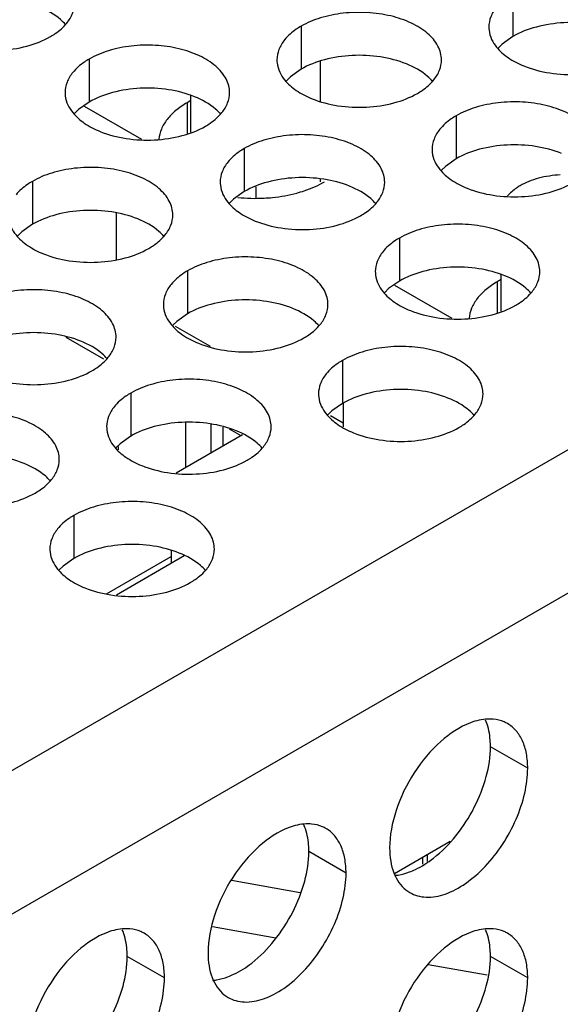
# Model space of a CAD drawing. Header units: inches. Extents: x 0 to 34, y 0 to 22.
# Tile 108 of 155: x 18.178 to 18.342, y 18.9 to 19.199. Entities that reach past the tile are written whole.
import ezdxf

# ---------------------------------------------------------------- set-up
doc = ezdxf.new("R2010")
doc.units = ezdxf.units.IN
doc.header["$LTSCALE"] = 1.87
doc.header["$MEASUREMENT"] = 0
doc.layers.get('0').update_dxf_attribs({"linetype": 'CONTINUOUS'})
doc.layers.add('02___PRT_ALL_AXES', color=7, linetype='CONTINUOUS')
doc.layers.add('0_COMPONENTS', color=7, linetype='CONTINUOUS')

msp = doc.modelspace()

# ---------------------------------------------------------------- linework, layer by layer
at = {"color": 3, "linetype": 'CONTINUOUS'}
for p, q in [((17.21098, 18.41425), (19.04274, 19.47189)), ((17.22984, 18.38159), (19.0616, 19.43923)), ((18.23588, 19.10011), (18.22528, 19.10623)), ((18.27625, 19.0768), (18.27242, 19.07901))]:
    msp.add_line(p, q, dxfattribs=at)
at = {"color": 7, "linetype": 'CONTINUOUS'}
for p, q in [((18.26933, 19.17475), (18.26933, 19.1868)), ((18.22996, 19.16531), (18.22996, 19.17636)), ((18.19752, 19.17321), (18.21498, 19.16313)), ((18.26933, 19.15015), (18.26933, 19.15102)), ((18.24976, 19.14535), (18.24976, 19.14869)), ((18.20719, 19.14066), (18.20719, 19.12661)), ((18.32424, 19.11088), (18.32424, 19.12192)), ((18.2918, 19.11877), (18.30926, 19.10869)), ((18.19193, 19.10295), (18.20338, 19.09634)), ((18.27625, 19.08283), (18.27625, 19.07568)), ((18.22841, 19.06338), (18.22841, 19.07698)), ((18.23607, 19.0678), (18.23607, 19.07654)), ((18.23969, 19.07556), (18.23969, 19.0699)), ((18.22542, 19.06166), (18.24566, 19.07334)), ((18.24161, 19.07504), (18.24511, 19.07303)), ((18.20787, 19.06975), (18.20787, 19.06867)), ((18.2239, 19.03799), (18.2239, 19.0341)), ((18.20429, 19.02496), (18.2239, 19.03628)), ((18.22793, 19.03643), (18.2073, 19.02452)), ((18.29179, 18.93985), (18.30879, 18.94967)), ((18.26318, 18.93405), (18.24233, 18.93771)), ((18.25579, 18.92026), (18.23652, 18.92364)), ((18.32, 18.90902), (18.30206, 18.91216))]:
    msp.add_line(p, q, dxfattribs=at)
for points, knots in [([(18.34221, 19.15229), (18.33999, 19.15217), (18.33672, 19.15169), (18.33268, 19.15036), (18.33085, 19.14949), (18.33001, 19.149)], [0, 0, 0, 0, 0.5247, 0.770979, 1, 1, 1, 1]), ([(18.33001, 19.149), (18.32963, 19.14878), (18.32824, 19.14791), (18.32697, 19.14682), (18.32619, 19.14589)], [0, 0, 0, 0, 0.267366, 1, 1, 1, 1])]:
    msp.add_open_spline(points, degree=3, knots=knots, dxfattribs=at)
at = {"layer": '02___PRT_ALL_AXES', "color": 7, "linetype": 'CONTINUOUS'}
for p, q in [((18.32782, 19.20744), (18.32782, 19.19438)), ((18.26342, 19.19748), (18.26342, 19.18441)), ((18.32782, 19.19438), (18.32456, 19.19206)), ((18.32456, 19.19206), (18.32335, 19.19087)), ((18.19903, 19.18752), (18.19903, 19.17445)), ((18.26342, 19.18441), (18.26017, 19.1821)), ((18.26017, 19.1821), (18.25896, 19.18091)), ((18.19903, 19.17445), (18.19577, 19.17214)), ((18.19577, 19.17214), (18.19456, 19.17094)), ((18.22879, 19.17424), (18.22879, 19.16484)), ((18.31056, 19.17026), (18.31056, 19.1572)), ((18.24617, 19.1603), (18.24617, 19.14723)), ((18.31056, 19.1572), (18.30731, 19.15488)), ((18.30731, 19.15488), (18.3061, 19.15369)), ((18.18177, 19.15033), (18.18177, 19.13727)), ((18.24291, 19.14492), (18.2417, 19.14373)), ((18.24617, 19.14723), (18.24291, 19.14492)), ((18.18177, 19.13727), (18.17852, 19.13495)), ((18.17852, 19.13495), (18.17731, 19.13376)), ((18.29331, 19.13308), (18.29331, 19.12002)), ((18.22891, 19.12312), (18.22891, 19.11005)), ((18.29005, 19.1177), (18.28884, 19.11651)), ((18.29331, 19.12002), (18.29005, 19.1177)), ((18.32307, 19.1198), (18.32307, 19.1104)), ((18.22891, 19.11005), (18.22566, 19.10774)), ((18.22566, 19.10774), (18.22445, 19.10655)), ((18.27605, 19.0959), (18.27605, 19.08283)), ((18.21166, 19.08594), (18.21166, 19.07287)), ((18.27605, 19.08283), (18.2728, 19.08052)), ((18.2728, 19.08052), (18.27159, 19.07933)), ((18.21166, 19.07287), (18.2084, 19.07056)), ((18.2084, 19.07056), (18.20719, 19.06936)), ((18.1944, 19.04875), (18.1944, 19.03569)), ((18.1944, 19.03569), (18.19115, 19.03337)), ((18.19115, 19.03337), (18.18994, 19.03218)), ((18.33231, 18.97188), (18.32099, 18.97841)), ((18.2771, 18.94), (18.26579, 18.94654)), ((18.2219, 18.90813), (18.21058, 18.91466)), ((18.33231, 18.90814), (18.32099, 18.91467))]:
    msp.add_line(p, q, dxfattribs=at)
at = {"layer": '02___PRT_ALL_AXES', "color": 3, "linetype": 'CONTINUOUS'}
for p, q in [((18.22996, 19.17492), (18.22879, 19.17424)), ((18.32424, 19.12048), (18.32307, 19.1198))]:
    msp.add_line(p, q, dxfattribs=at)
for centre, radius, start, end in [((18.24966, 19.19604), 0.05088, 263.8109, 272.8885), ((18.30147, 18.9427), 0.00995, 231.4067, 239.9605), ((18.24626, 18.91082), 0.00995, 231.4067, 239.9605)]:
    msp.add_arc(centre, radius, start, end, dxfattribs=at)
at = {"layer": '02___PRT_ALL_AXES', "color": 7, "linetype": 'CONTINUOUS'}
for centre in [(18.30564, 18.98055), (18.25043, 18.94867), (18.19523, 18.9168), (18.30564, 18.9168)]:
    msp.add_arc(centre, 0.0151, 21.0322, 23.3023, dxfattribs=at)
at = {"layer": '02___PRT_ALL_AXES', "color": 3, "linetype": 'CONTINUOUS'}
for points, knots in [([(18.37049, 19.19722), (18.37049, 19.19794), (18.37031, 19.1994), (18.36916, 19.20231), (18.36623, 19.20567), (18.36121, 19.20872), (18.35494, 19.21082), (18.34792, 19.2118), (18.34069, 19.21161), (18.33386, 19.21024), (18.32967, 19.20851), (18.32782, 19.20744)], [0, 0, 0, 0, 0.042883, 0.087524, 0.186914, 0.304219, 0.43794, 0.582356, 0.729558, 0.871282, 1, 1, 1, 1]), ([(18.19222, 19.19843), (18.19295, 19.19932), (18.19412, 19.20124), (18.19456, 19.20346), (18.19456, 19.20452)], [0, 0, 0, 0, 0.520681, 1, 1, 1, 1]), ([(18.3061, 19.18726), (18.3061, 19.18797), (18.30591, 19.18943), (18.30476, 19.19234), (18.30184, 19.1957), (18.29682, 19.19875), (18.29055, 19.20085), (18.28352, 19.20184), (18.2763, 19.20164), (18.26947, 19.20027), (18.26527, 19.19855), (18.26342, 19.19748)], [0, 0, 0, 0, 0.042883, 0.087524, 0.186914, 0.304219, 0.43794, 0.582356, 0.729558, 0.871282, 1, 1, 1, 1]), ([(18.32284, 19.20333), (18.32212, 19.20244), (18.32094, 19.20052), (18.3205, 19.1983), (18.3205, 19.19724)], [0, 0, 0, 0, 0.520681, 1, 1, 1, 1]), ([(18.18724, 19.19432), (18.18774, 19.19461), (18.18957, 19.19576), (18.19123, 19.1972), (18.19222, 19.19843)], [0, 0, 0, 0, 0.268123, 1, 1, 1, 1]), ([(18.26342, 19.19748), (18.26292, 19.19719), (18.2611, 19.19604), (18.25944, 19.1946), (18.25844, 19.19337)], [0, 0, 0, 0, 0.268123, 1, 1, 1, 1]), ([(18.3205, 19.19724), (18.3205, 19.19693), (18.32057, 19.19564), (18.32094, 19.19438), (18.32135, 19.1935)], [0, 0, 0, 0, 0.245663, 1, 1, 1, 1]), ([(18.15523, 19.1927), (18.15774, 19.19168), (18.16323, 19.19027), (18.1717, 19.18986), (18.17993, 19.19108), (18.18503, 19.19304), (18.18724, 19.19432)], [0, 0, 0, 0, 0.247189, 0.509885, 0.767301, 1, 1, 1, 1]), ([(18.25844, 19.19337), (18.25772, 19.19248), (18.25654, 19.19056), (18.2561, 19.18834), (18.2561, 19.18728)], [0, 0, 0, 0, 0.520681, 1, 1, 1, 1]), ([(18.32135, 19.1935), (18.32174, 19.19265), (18.32312, 19.19052), (18.32643, 19.18765), (18.32947, 19.18609), (18.33116, 19.18541)], [0, 0, 0, 0, 0.215502, 0.580331, 1, 1, 1, 1]), ([(18.2417, 19.1773), (18.2417, 19.17801), (18.24152, 19.17947), (18.24037, 19.18238), (18.23744, 19.18574), (18.23242, 19.18879), (18.22615, 19.19089), (18.21913, 19.19188), (18.2119, 19.19168), (18.20507, 19.19031), (18.20088, 19.18858), (18.19903, 19.18752)], [0, 0, 0, 0, 0.042883, 0.087524, 0.186914, 0.304219, 0.43794, 0.582356, 0.729558, 0.871282, 1, 1, 1, 1]), ([(18.19903, 19.18752), (18.19853, 19.18723), (18.1967, 19.18608), (18.19504, 19.18464), (18.19405, 19.18341)], [0, 0, 0, 0, 0.268123, 1, 1, 1, 1]), ([(18.2561, 19.18728), (18.2561, 19.18696), (18.25617, 19.18568), (18.25654, 19.18442), (18.25695, 19.18354)], [0, 0, 0, 0, 0.245663, 1, 1, 1, 1]), ([(18.30376, 19.18117), (18.30448, 19.18206), (18.30566, 19.18398), (18.3061, 19.1862), (18.3061, 19.18726)], [0, 0, 0, 0, 0.520681, 1, 1, 1, 1]), ([(18.33116, 19.18541), (18.33367, 19.18439), (18.33916, 19.18298), (18.34763, 19.18257), (18.35586, 19.18379), (18.36096, 19.18575), (18.36317, 19.18703)], [0, 0, 0, 0, 0.247189, 0.509885, 0.767301, 1, 1, 1, 1]), ([(18.19405, 19.18341), (18.19333, 19.18252), (18.19215, 19.1806), (18.19171, 19.17838), (18.19171, 19.17732)], [0, 0, 0, 0, 0.520681, 1, 1, 1, 1]), ([(18.25695, 19.18354), (18.25734, 19.18269), (18.25872, 19.18056), (18.26203, 19.17768), (18.26508, 19.17613), (18.26676, 19.17545)], [0, 0, 0, 0, 0.215502, 0.580331, 1, 1, 1, 1]), ([(18.29878, 19.17706), (18.29928, 19.17735), (18.30111, 19.1785), (18.30277, 19.17994), (18.30376, 19.18117)], [0, 0, 0, 0, 0.268123, 1, 1, 1, 1]), ([(18.19171, 19.17732), (18.19171, 19.177), (18.19178, 19.17572), (18.19215, 19.17445), (18.19256, 19.17357)], [0, 0, 0, 0, 0.245663, 1, 1, 1, 1]), ([(18.23936, 19.17121), (18.24009, 19.1721), (18.24126, 19.17402), (18.2417, 19.17624), (18.2417, 19.1773)], [0, 0, 0, 0, 0.520681, 1, 1, 1, 1]), ([(18.26676, 19.17545), (18.26928, 19.17443), (18.27476, 19.17302), (18.28324, 19.17261), (18.29147, 19.17383), (18.29656, 19.17579), (18.29878, 19.17706)], [0, 0, 0, 0, 0.247189, 0.509885, 0.767301, 1, 1, 1, 1]), ([(18.35324, 19.16004), (18.35324, 19.16075), (18.35305, 19.16221), (18.3519, 19.16513), (18.34898, 19.16849), (18.34396, 19.17154), (18.33769, 19.17364), (18.33066, 19.17462), (18.32344, 19.17442), (18.31661, 19.17306), (18.31241, 19.17133), (18.31056, 19.17026)], [0, 0, 0, 0, 0.042883, 0.087524, 0.186914, 0.304219, 0.43794, 0.582356, 0.729558, 0.871282, 1, 1, 1, 1]), ([(18.19256, 19.17357), (18.19295, 19.17273), (18.19433, 19.1706), (18.19764, 19.16772), (18.20068, 19.16616), (18.20237, 19.16548)], [0, 0, 0, 0, 0.215502, 0.580331, 1, 1, 1, 1]), ([(18.22879, 19.17424), (18.22758, 19.17354), (18.22538, 19.17204), (18.22268, 19.16933), (18.22086, 19.16635), (18.22029, 19.16419), (18.22019, 19.16314)], [0, 0, 0, 0, 0.287341, 0.547425, 0.782141, 1, 1, 1, 1]), ([(18.23438, 19.1671), (18.23488, 19.16739), (18.23671, 19.16854), (18.23837, 19.16998), (18.23936, 19.17121)], [0, 0, 0, 0, 0.268123, 1, 1, 1, 1]), ([(18.31056, 19.17026), (18.31006, 19.16997), (18.30824, 19.16882), (18.30658, 19.16738), (18.30558, 19.16615)], [0, 0, 0, 0, 0.268123, 1, 1, 1, 1]), ([(18.20237, 19.16548), (18.20488, 19.16447), (18.21037, 19.16305), (18.21884, 19.16265), (18.22707, 19.16386), (18.23217, 19.16582), (18.23438, 19.1671)], [0, 0, 0, 0, 0.247189, 0.509885, 0.767301, 1, 1, 1, 1]), ([(18.30558, 19.16615), (18.30486, 19.16526), (18.30369, 19.16334), (18.30324, 19.16112), (18.30324, 19.16006)], [0, 0, 0, 0, 0.520681, 1, 1, 1, 1]), ([(18.28884, 19.15008), (18.28885, 19.15079), (18.28866, 19.15225), (18.28751, 19.15516), (18.28458, 19.15852), (18.27956, 19.16157), (18.27329, 19.16367), (18.26627, 19.16466), (18.25904, 19.16446), (18.25221, 19.16309), (18.24802, 19.16137), (18.24617, 19.1603)], [0, 0, 0, 0, 0.042883, 0.087524, 0.186914, 0.304219, 0.43794, 0.582356, 0.729558, 0.871282, 1, 1, 1, 1]), ([(18.24617, 19.1603), (18.24567, 19.16001), (18.24384, 19.15886), (18.24218, 19.15742), (18.24119, 19.15619)], [0, 0, 0, 0, 0.268123, 1, 1, 1, 1]), ([(18.30324, 19.16006), (18.30324, 19.15975), (18.30331, 19.15846), (18.30368, 19.1572), (18.30409, 19.15632)], [0, 0, 0, 0, 0.245663, 1, 1, 1, 1]), ([(18.22445, 19.14012), (18.22445, 19.14083), (18.22426, 19.14229), (18.22311, 19.1452), (18.22019, 19.14856), (18.21517, 19.15161), (18.2089, 19.15371), (18.20187, 19.1547), (18.19465, 19.1545), (18.18782, 19.15313), (18.18362, 19.1514), (18.18177, 19.15033)], [0, 0, 0, 0, 0.042883, 0.087524, 0.186914, 0.304219, 0.43794, 0.582356, 0.729558, 0.871282, 1, 1, 1, 1]), ([(18.24119, 19.15619), (18.24047, 19.1553), (18.23929, 19.15338), (18.23885, 19.15116), (18.23885, 19.1501)], [0, 0, 0, 0, 0.520681, 1, 1, 1, 1]), ([(18.30409, 19.15632), (18.30448, 19.15547), (18.30586, 19.15334), (18.30918, 19.15047), (18.31222, 19.14891), (18.3139, 19.14823)], [0, 0, 0, 0, 0.215502, 0.580331, 1, 1, 1, 1]), ([(18.18177, 19.15033), (18.18127, 19.15005), (18.17945, 19.1489), (18.17779, 19.14746), (18.17679, 19.14623)], [0, 0, 0, 0, 0.268123, 1, 1, 1, 1]), ([(18.23885, 19.1501), (18.23885, 19.14978), (18.23892, 19.1485), (18.23929, 19.14723), (18.2397, 19.14635)], [0, 0, 0, 0, 0.245663, 1, 1, 1, 1]), ([(18.26212, 19.14676), (18.26288, 19.14697), (18.26578, 19.14784), (18.26858, 19.14904), (18.27051, 19.15015)], [0, 0, 0, 0, 0.263266, 1, 1, 1, 1]), ([(18.2865, 19.14399), (18.28723, 19.14488), (18.2884, 19.1468), (18.28884, 19.14902), (18.28884, 19.15008)], [0, 0, 0, 0, 0.520681, 1, 1, 1, 1]), ([(18.3139, 19.14823), (18.31642, 19.14721), (18.3219, 19.1458), (18.33038, 19.14539), (18.33861, 19.14661), (18.3437, 19.14857), (18.34592, 19.14985)], [0, 0, 0, 0, 0.247189, 0.509885, 0.767301, 1, 1, 1, 1]), ([(18.2397, 19.14635), (18.24009, 19.14551), (18.24147, 19.14338), (18.24478, 19.1405), (18.24782, 19.13895), (18.24951, 19.13827)], [0, 0, 0, 0, 0.215502, 0.580331, 1, 1, 1, 1]), ([(18.25222, 19.14523), (18.25307, 19.14527), (18.2564, 19.14552), (18.25971, 19.14611), (18.26212, 19.14676)], [0, 0, 0, 0, 0.255164, 1, 1, 1, 1]), ([(18.28152, 19.13988), (18.28202, 19.14017), (18.28385, 19.14132), (18.28551, 19.14276), (18.2865, 19.14399)], [0, 0, 0, 0, 0.268123, 1, 1, 1, 1]), ([(18.22211, 19.13403), (18.22283, 19.13492), (18.22401, 19.13684), (18.22445, 19.13906), (18.22445, 19.14012)], [0, 0, 0, 0, 0.520681, 1, 1, 1, 1]), ([(18.24951, 19.13827), (18.25202, 19.13725), (18.25751, 19.13584), (18.26598, 19.13543), (18.27421, 19.13665), (18.27931, 19.1386), (18.28152, 19.13988)], [0, 0, 0, 0, 0.247189, 0.509885, 0.767301, 1, 1, 1, 1]), ([(18.1753, 19.13639), (18.17569, 19.13555), (18.17707, 19.13342), (18.18039, 19.13054), (18.18343, 19.12898), (18.18511, 19.1283)], [0, 0, 0, 0, 0.215502, 0.580331, 1, 1, 1, 1]), ([(18.33599, 19.12286), (18.33599, 19.12357), (18.3358, 19.12503), (18.33465, 19.12794), (18.33172, 19.13131), (18.3267, 19.13435), (18.32043, 19.13645), (18.31341, 19.13744), (18.30618, 19.13724), (18.29935, 19.13588), (18.29516, 19.13415), (18.29331, 19.13308)], [0, 0, 0, 0, 0.042883, 0.087524, 0.186914, 0.304219, 0.43794, 0.582356, 0.729558, 0.871282, 1, 1, 1, 1]), ([(18.21713, 19.12992), (18.21763, 19.13021), (18.21946, 19.13136), (18.22112, 19.1328), (18.22211, 19.13403)], [0, 0, 0, 0, 0.268123, 1, 1, 1, 1]), ([(18.29331, 19.13308), (18.29281, 19.13279), (18.29098, 19.13164), (18.28932, 19.1302), (18.28833, 19.12897)], [0, 0, 0, 0, 0.268123, 1, 1, 1, 1]), ([(18.18511, 19.1283), (18.18763, 19.12729), (18.19311, 19.12587), (18.20159, 19.12547), (18.20982, 19.12668), (18.21491, 19.12864), (18.21713, 19.12992)], [0, 0, 0, 0, 0.247189, 0.509885, 0.767301, 1, 1, 1, 1]), ([(18.27159, 19.1129), (18.27159, 19.11361), (18.2714, 19.11507), (18.27025, 19.11798), (18.26733, 19.12134), (18.26231, 19.12439), (18.25604, 19.12649), (18.24901, 19.12748), (18.24179, 19.12728), (18.23496, 19.12591), (18.23076, 19.12418), (18.22891, 19.12312)], [0, 0, 0, 0, 0.042883, 0.087524, 0.186914, 0.304219, 0.43794, 0.582356, 0.729558, 0.871282, 1, 1, 1, 1]), ([(18.28833, 19.12897), (18.28761, 19.12808), (18.28643, 19.12616), (18.28599, 19.12394), (18.28599, 19.12288)], [0, 0, 0, 0, 0.520681, 1, 1, 1, 1]), ([(18.22891, 19.12312), (18.22841, 19.12283), (18.22659, 19.12168), (18.22493, 19.12024), (18.22393, 19.11901)], [0, 0, 0, 0, 0.268123, 1, 1, 1, 1]), ([(18.28599, 19.12288), (18.28599, 19.12257), (18.28606, 19.12128), (18.28643, 19.12002), (18.28684, 19.11914)], [0, 0, 0, 0, 0.245663, 1, 1, 1, 1]), ([(18.33364, 19.11677), (18.33437, 19.11767), (18.33554, 19.11958), (18.33599, 19.1218), (18.33599, 19.12286)], [0, 0, 0, 0, 0.520681, 1, 1, 1, 1]), ([(18.22393, 19.11901), (18.22321, 19.11812), (18.22204, 19.1162), (18.22159, 19.11398), (18.22159, 19.11292)], [0, 0, 0, 0, 0.520681, 1, 1, 1, 1]), ([(18.28684, 19.11914), (18.28723, 19.11829), (18.28861, 19.11616), (18.29192, 19.11329), (18.29496, 19.11173), (18.29665, 19.11105)], [0, 0, 0, 0, 0.215502, 0.580331, 1, 1, 1, 1]), ([(18.32307, 19.1198), (18.32186, 19.11911), (18.31966, 19.1176), (18.31696, 19.1149), (18.31515, 19.11191), (18.31457, 19.10975), (18.31447, 19.1087)], [0, 0, 0, 0, 0.287341, 0.547425, 0.782141, 1, 1, 1, 1]), ([(18.2072, 19.10294), (18.2072, 19.10365), (18.20701, 19.10511), (18.20586, 19.10802), (18.20293, 19.11138), (18.19791, 19.11443), (18.19164, 19.11653), (18.18462, 19.11752), (18.17739, 19.11732), (18.17056, 19.11595), (18.16637, 19.11422), (18.16452, 19.11315)], [0, 0, 0, 0, 0.042883, 0.087524, 0.186914, 0.304219, 0.43794, 0.582356, 0.729558, 0.871282, 1, 1, 1, 1]), ([(18.32866, 19.11266), (18.32917, 19.11295), (18.33099, 19.1141), (18.33265, 19.11554), (18.33364, 19.11677)], [0, 0, 0, 0, 0.268123, 1, 1, 1, 1]), ([(18.22159, 19.11292), (18.22159, 19.1126), (18.22166, 19.11132), (18.22203, 19.11005), (18.22244, 19.10917)], [0, 0, 0, 0, 0.245663, 1, 1, 1, 1]), ([(18.26925, 19.10681), (18.26997, 19.1077), (18.27115, 19.10962), (18.27159, 19.11184), (18.27159, 19.1129)], [0, 0, 0, 0, 0.520681, 1, 1, 1, 1]), ([(18.29665, 19.11105), (18.29917, 19.11003), (18.30465, 19.10862), (18.31312, 19.10821), (18.32135, 19.10943), (18.32645, 19.11139), (18.32866, 19.11266)], [0, 0, 0, 0, 0.247189, 0.509885, 0.767301, 1, 1, 1, 1]), ([(18.22244, 19.10917), (18.22284, 19.10833), (18.22421, 19.1062), (18.22753, 19.10332), (18.23057, 19.10177), (18.23225, 19.10109)], [0, 0, 0, 0, 0.215502, 0.580331, 1, 1, 1, 1]), ([(18.26427, 19.1027), (18.26477, 19.10299), (18.2666, 19.10414), (18.26826, 19.10558), (18.26925, 19.10681)], [0, 0, 0, 0, 0.268123, 1, 1, 1, 1]), ([(18.20485, 19.09685), (18.20558, 19.09774), (18.20675, 19.09966), (18.20719, 19.10188), (18.2072, 19.10294)], [0, 0, 0, 0, 0.520681, 1, 1, 1, 1]), ([(18.23225, 19.10109), (18.23477, 19.10007), (18.24025, 19.09866), (18.24873, 19.09825), (18.25696, 19.09947), (18.26205, 19.10142), (18.26427, 19.1027)], [0, 0, 0, 0, 0.247189, 0.509885, 0.767301, 1, 1, 1, 1]), ([(18.31873, 19.08568), (18.31873, 19.08639), (18.31854, 19.08785), (18.31739, 19.09076), (18.31447, 19.09412), (18.30945, 19.09717), (18.30318, 19.09927), (18.29615, 19.10026), (18.28893, 19.10006), (18.2821, 19.09869), (18.2779, 19.09697), (18.27605, 19.0959)], [0, 0, 0, 0, 0.042883, 0.087524, 0.186914, 0.304219, 0.43794, 0.582356, 0.729558, 0.871282, 1, 1, 1, 1]), ([(18.19987, 19.09274), (18.20037, 19.09303), (18.2022, 19.09418), (18.20386, 19.09562), (18.20485, 19.09685)], [0, 0, 0, 0, 0.268123, 1, 1, 1, 1]), ([(18.27605, 19.0959), (18.27555, 19.09561), (18.27373, 19.09446), (18.27207, 19.09302), (18.27107, 19.09179)], [0, 0, 0, 0, 0.268123, 1, 1, 1, 1]), ([(18.16786, 19.09112), (18.17038, 19.0901), (18.17586, 19.08869), (18.18433, 19.08828), (18.19256, 19.0895), (18.19766, 19.09146), (18.19987, 19.09274)], [0, 0, 0, 0, 0.247189, 0.509885, 0.767301, 1, 1, 1, 1]), ([(18.27107, 19.09179), (18.27035, 19.0909), (18.26918, 19.08898), (18.26873, 19.08676), (18.26873, 19.0857)], [0, 0, 0, 0, 0.520681, 1, 1, 1, 1]), ([(18.25434, 19.07572), (18.25434, 19.07643), (18.25415, 19.07789), (18.253, 19.0808), (18.25007, 19.08416), (18.24505, 19.08721), (18.23878, 19.08931), (18.23176, 19.0903), (18.22453, 19.0901), (18.2177, 19.08873), (18.21351, 19.087), (18.21166, 19.08594)], [0, 0, 0, 0, 0.042883, 0.087524, 0.186914, 0.304219, 0.43794, 0.582356, 0.729558, 0.871282, 1, 1, 1, 1]), ([(18.21166, 19.08594), (18.21116, 19.08565), (18.20933, 19.0845), (18.20767, 19.08306), (18.20668, 19.08183)], [0, 0, 0, 0, 0.268123, 1, 1, 1, 1]), ([(18.26873, 19.0857), (18.26873, 19.08538), (18.2688, 19.0841), (18.26918, 19.08284), (18.26958, 19.08195)], [0, 0, 0, 0, 0.245663, 1, 1, 1, 1]), ([(18.31639, 19.07959), (18.31711, 19.08048), (18.31829, 19.0824), (18.31873, 19.08462), (18.31873, 19.08568)], [0, 0, 0, 0, 0.520681, 1, 1, 1, 1]), ([(18.20668, 19.08183), (18.20596, 19.08093), (18.20478, 19.07902), (18.20434, 19.0768), (18.20434, 19.07574)], [0, 0, 0, 0, 0.520681, 1, 1, 1, 1]), ([(18.26958, 19.08195), (18.26998, 19.08111), (18.27135, 19.07898), (18.27467, 19.0761), (18.27771, 19.07455), (18.27939, 19.07387)], [0, 0, 0, 0, 0.215502, 0.580331, 1, 1, 1, 1]), ([(18.18994, 19.06576), (18.18994, 19.06647), (18.18975, 19.06793), (18.1886, 19.07084), (18.18568, 19.0742), (18.18066, 19.07725), (18.17439, 19.07935), (18.16736, 19.08033), (18.16014, 19.08014), (18.15331, 19.07877), (18.14911, 19.07704), (18.14726, 19.07597)], [0, 0, 0, 0, 0.042883, 0.087524, 0.186914, 0.304219, 0.43794, 0.582356, 0.729558, 0.871282, 1, 1, 1, 1]), ([(18.31141, 19.07548), (18.31191, 19.07577), (18.31374, 19.07692), (18.3154, 19.07836), (18.31639, 19.07959)], [0, 0, 0, 0, 0.268123, 1, 1, 1, 1]), ([(18.20434, 19.07574), (18.20434, 19.07542), (18.20441, 19.07414), (18.20478, 19.07287), (18.20519, 19.07199)], [0, 0, 0, 0, 0.245663, 1, 1, 1, 1]), ([(18.25199, 19.06963), (18.25272, 19.07052), (18.25389, 19.07244), (18.25434, 19.07466), (18.25434, 19.07572)], [0, 0, 0, 0, 0.520681, 1, 1, 1, 1]), ([(18.27939, 19.07387), (18.28191, 19.07285), (18.28739, 19.07144), (18.29587, 19.07103), (18.3041, 19.07225), (18.30919, 19.07421), (18.31141, 19.07548)], [0, 0, 0, 0, 0.247189, 0.509885, 0.767301, 1, 1, 1, 1]), ([(18.20519, 19.07199), (18.20558, 19.07115), (18.20696, 19.06902), (18.21027, 19.06614), (18.21332, 19.06458), (18.215, 19.0639)], [0, 0, 0, 0, 0.215502, 0.580331, 1, 1, 1, 1]), ([(18.24701, 19.06552), (18.24752, 19.06581), (18.24934, 19.06696), (18.251, 19.0684), (18.25199, 19.06963)], [0, 0, 0, 0, 0.268123, 1, 1, 1, 1]), ([(18.1876, 19.05967), (18.18832, 19.06056), (18.1895, 19.06248), (18.18994, 19.0647), (18.18994, 19.06576)], [0, 0, 0, 0, 0.520681, 1, 1, 1, 1]), ([(18.215, 19.0639), (18.21752, 19.06289), (18.223, 19.06147), (18.23147, 19.06107), (18.23971, 19.06228), (18.2448, 19.06424), (18.24701, 19.06552)], [0, 0, 0, 0, 0.247189, 0.509885, 0.767301, 1, 1, 1, 1]), ([(18.18262, 19.05556), (18.18312, 19.05585), (18.18495, 19.057), (18.18661, 19.05844), (18.1876, 19.05967)], [0, 0, 0, 0, 0.268123, 1, 1, 1, 1]), ([(18.1506, 19.05394), (18.15312, 19.05292), (18.1586, 19.05151), (18.16708, 19.0511), (18.17531, 19.05232), (18.1804, 19.05428), (18.18262, 19.05556)], [0, 0, 0, 0, 0.247189, 0.509885, 0.767301, 1, 1, 1, 1]), ([(18.23708, 19.03854), (18.23708, 19.03925), (18.23689, 19.04071), (18.23574, 19.04362), (18.23282, 19.04698), (18.2278, 19.05003), (18.22153, 19.05213), (18.2145, 19.05312), (18.20728, 19.05292), (18.20045, 19.05155), (18.19625, 19.04982), (18.1944, 19.04875)], [0, 0, 0, 0, 0.042883, 0.087524, 0.186914, 0.304219, 0.43794, 0.582356, 0.729558, 0.871282, 1, 1, 1, 1]), ([(18.1944, 19.04875), (18.1939, 19.04847), (18.19208, 19.04732), (18.19042, 19.04588), (18.18942, 19.04465)], [0, 0, 0, 0, 0.268123, 1, 1, 1, 1]), ([(18.18942, 19.04465), (18.1887, 19.04375), (18.18753, 19.04184), (18.18708, 19.03962), (18.18708, 19.03856)], [0, 0, 0, 0, 0.520681, 1, 1, 1, 1]), ([(18.18708, 19.03856), (18.18708, 19.03824), (18.18715, 19.03696), (18.18753, 19.03569), (18.18793, 19.03481)], [0, 0, 0, 0, 0.245663, 1, 1, 1, 1]), ([(18.23474, 19.03245), (18.23546, 19.03334), (18.23664, 19.03526), (18.23708, 19.03748), (18.23708, 19.03854)], [0, 0, 0, 0, 0.520681, 1, 1, 1, 1]), ([(18.18793, 19.03481), (18.18833, 19.03397), (18.18971, 19.03183), (18.19302, 19.02896), (18.19606, 19.0274), (18.19774, 19.02672)], [0, 0, 0, 0, 0.215502, 0.580331, 1, 1, 1, 1]), ([(18.22976, 19.02834), (18.23026, 19.02863), (18.23209, 19.02978), (18.23375, 19.03122), (18.23474, 19.03245)], [0, 0, 0, 0, 0.268123, 1, 1, 1, 1]), ([(18.19774, 19.02672), (18.20026, 19.02571), (18.20574, 19.02429), (18.21422, 19.02388), (18.22245, 19.0251), (18.22755, 19.02706), (18.22976, 19.02834)], [0, 0, 0, 0, 0.247189, 0.509885, 0.767301, 1, 1, 1, 1]), ([(18.32182, 18.9868), (18.32128, 18.98685), (18.31895, 18.98689), (18.31664, 18.98635), (18.31497, 18.98572)], [0, 0, 0, 0, 0.233179, 1, 1, 1, 1]), ([(18.32617, 18.98545), (18.32585, 18.98564), (18.32448, 18.98633), (18.32296, 18.9867), (18.32182, 18.9868)], [0, 0, 0, 0, 0.245661, 1, 1, 1, 1]), ([(18.31497, 18.98572), (18.31163, 18.98447), (18.30507, 18.98003), (18.29736, 18.97072), (18.29195, 18.95961), (18.29035, 18.9515), (18.29035, 18.94765)], [0, 0, 0, 0, 0.225655, 0.487915, 0.75686, 1, 1, 1, 1]), ([(18.33231, 18.97188), (18.33231, 18.97338), (18.33208, 18.97623), (18.33092, 18.98016), (18.32898, 18.98335), (18.32715, 18.98489), (18.32617, 18.98545)], [0, 0, 0, 0, 0.289368, 0.549093, 0.782299, 1, 1, 1, 1]), ([(18.29649, 18.93408), (18.29722, 18.93366), (18.29883, 18.93299), (18.3025, 18.93244), (18.30769, 18.93345), (18.3138, 18.9368), (18.31968, 18.942), (18.32486, 18.94864), (18.32895, 18.95618), (18.33159, 18.96401), (18.33231, 18.96934), (18.33231, 18.97188)], [0, 0, 0, 0, 0.04288, 0.087518, 0.186905, 0.30421, 0.437933, 0.582353, 0.729559, 0.871284, 1, 1, 1, 1]), ([(18.25977, 18.95385), (18.25642, 18.9526), (18.24986, 18.94815), (18.24216, 18.93884), (18.23675, 18.92773), (18.23515, 18.91963), (18.23515, 18.91578)], [0, 0, 0, 0, 0.225655, 0.487915, 0.75686, 1, 1, 1, 1]), ([(18.26661, 18.95492), (18.26607, 18.95497), (18.26375, 18.95502), (18.26143, 18.95447), (18.25977, 18.95385)], [0, 0, 0, 0, 0.233179, 1, 1, 1, 1]), ([(18.27097, 18.95358), (18.27064, 18.95376), (18.26928, 18.95445), (18.26776, 18.95482), (18.26661, 18.95492)], [0, 0, 0, 0, 0.245661, 1, 1, 1, 1]), ([(18.2771, 18.94), (18.2771, 18.9415), (18.27687, 18.94436), (18.27572, 18.94829), (18.27377, 18.95147), (18.27195, 18.95301), (18.27097, 18.95358)], [0, 0, 0, 0, 0.289368, 0.549093, 0.782299, 1, 1, 1, 1]), ([(18.29035, 18.94765), (18.29035, 18.94631), (18.29054, 18.94374), (18.29145, 18.94016), (18.29299, 18.93715), (18.29446, 18.93556), (18.29526, 18.93492)], [0, 0, 0, 0, 0.286014, 0.546169, 0.781764, 1, 1, 1, 1]), ([(18.24128, 18.90221), (18.24201, 18.90178), (18.24362, 18.90111), (18.2473, 18.90057), (18.25249, 18.90158), (18.2586, 18.90493), (18.26448, 18.91012), (18.26966, 18.91676), (18.27374, 18.9243), (18.27639, 18.93214), (18.2771, 18.93747), (18.2771, 18.94)], [0, 0, 0, 0, 0.04288, 0.087518, 0.186905, 0.30421, 0.437933, 0.582353, 0.729559, 0.871284, 1, 1, 1, 1]), ([(18.21141, 18.92305), (18.21087, 18.9231), (18.20854, 18.92315), (18.20623, 18.9226), (18.20456, 18.92198)], [0, 0, 0, 0, 0.233179, 1, 1, 1, 1]), ([(18.21576, 18.9217), (18.21544, 18.92189), (18.21408, 18.92258), (18.21256, 18.92295), (18.21141, 18.92305)], [0, 0, 0, 0, 0.245661, 1, 1, 1, 1]), ([(18.32182, 18.92306), (18.32128, 18.92311), (18.31895, 18.92315), (18.31664, 18.9226), (18.31497, 18.92198)], [0, 0, 0, 0, 0.233179, 1, 1, 1, 1]), ([(18.32617, 18.92171), (18.32585, 18.9219), (18.32448, 18.92259), (18.32296, 18.92295), (18.32182, 18.92306)], [0, 0, 0, 0, 0.245661, 1, 1, 1, 1]), ([(18.20456, 18.92198), (18.20122, 18.92072), (18.19466, 18.91628), (18.18696, 18.90697), (18.18154, 18.89586), (18.17994, 18.88775), (18.17994, 18.88391)], [0, 0, 0, 0, 0.225655, 0.487915, 0.75686, 1, 1, 1, 1]), ([(18.2219, 18.90813), (18.2219, 18.90963), (18.22167, 18.91249), (18.22052, 18.91641), (18.21857, 18.9196), (18.21674, 18.92114), (18.21576, 18.9217)], [0, 0, 0, 0, 0.289368, 0.549093, 0.782299, 1, 1, 1, 1]), ([(18.31497, 18.92198), (18.31163, 18.92073), (18.30507, 18.91628), (18.29736, 18.90698), (18.29195, 18.89586), (18.29035, 18.88776), (18.29035, 18.88391)], [0, 0, 0, 0, 0.225655, 0.487915, 0.75686, 1, 1, 1, 1]), ([(18.33231, 18.90814), (18.33231, 18.90964), (18.33208, 18.91249), (18.33092, 18.91642), (18.32898, 18.91961), (18.32715, 18.92114), (18.32617, 18.92171)], [0, 0, 0, 0, 0.289368, 0.549093, 0.782299, 1, 1, 1, 1]), ([(18.23515, 18.91578), (18.23515, 18.91444), (18.23533, 18.91187), (18.23625, 18.90829), (18.23779, 18.90528), (18.23925, 18.90368), (18.24005, 18.90304)], [0, 0, 0, 0, 0.286014, 0.546169, 0.781764, 1, 1, 1, 1]), ([(18.18608, 18.87033), (18.18681, 18.86991), (18.18842, 18.86924), (18.19209, 18.86869), (18.19728, 18.8697), (18.2034, 18.87306), (18.20927, 18.87825), (18.21445, 18.88489), (18.21854, 18.89243), (18.22119, 18.90026), (18.2219, 18.90559), (18.2219, 18.90813)], [0, 0, 0, 0, 0.04288, 0.087518, 0.186905, 0.30421, 0.437933, 0.582353, 0.729559, 0.871284, 1, 1, 1, 1]), ([(18.29649, 18.87034), (18.29722, 18.86992), (18.29883, 18.86924), (18.3025, 18.8687), (18.30769, 18.86971), (18.3138, 18.87306), (18.31968, 18.87826), (18.32486, 18.88489), (18.32895, 18.89244), (18.33159, 18.90027), (18.33231, 18.9056), (18.33231, 18.90814)], [0, 0, 0, 0, 0.04288, 0.087518, 0.186905, 0.30421, 0.437933, 0.582353, 0.729559, 0.871284, 1, 1, 1, 1])]:
    msp.add_open_spline(points, degree=3, knots=knots, dxfattribs=at)
at = {"layer": '02___PRT_ALL_AXES', "color": 7, "linetype": 'CONTINUOUS'}
for points, knots in [([(18.19188, 19.19797), (18.1914, 19.19852), (18.1891, 19.20077), (18.18621, 19.20236), (18.1839, 19.20329)], [0, 0, 0, 0, 0.226307, 1, 1, 1, 1]), ([(18.35983, 19.19599), (18.35732, 19.19701), (18.35183, 19.19842), (18.34336, 19.19883), (18.33513, 19.19761), (18.33003, 19.19566), (18.32782, 19.19438)], [0, 0, 0, 0, 0.247189, 0.509885, 0.767301, 1, 1, 1, 1]), ([(18.29544, 19.18603), (18.29292, 19.18705), (18.28744, 19.18846), (18.27897, 19.18887), (18.27073, 19.18765), (18.26564, 19.18569), (18.26342, 19.18441)], [0, 0, 0, 0, 0.247189, 0.509885, 0.767301, 1, 1, 1, 1]), ([(18.30342, 19.18071), (18.30294, 19.18126), (18.30063, 19.18351), (18.29774, 19.1851), (18.29544, 19.18603)], [0, 0, 0, 0, 0.226307, 1, 1, 1, 1]), ([(18.23104, 19.17607), (18.22853, 19.17709), (18.22304, 19.1785), (18.21457, 19.17891), (18.20634, 19.17769), (18.20124, 19.17573), (18.19903, 19.17445)], [0, 0, 0, 0, 0.247189, 0.509885, 0.767301, 1, 1, 1, 1]), ([(18.23902, 19.17075), (18.23854, 19.1713), (18.23624, 19.17355), (18.23335, 19.17514), (18.23104, 19.17607)], [0, 0, 0, 0, 0.226307, 1, 1, 1, 1]), ([(18.34258, 19.15881), (18.34006, 19.15983), (18.33458, 19.16124), (18.32611, 19.16165), (18.31787, 19.16043), (18.31278, 19.15847), (18.31056, 19.1572)], [0, 0, 0, 0, 0.247189, 0.509885, 0.767301, 1, 1, 1, 1]), ([(18.27819, 19.14885), (18.27567, 19.14987), (18.27018, 19.15128), (18.26171, 19.15169), (18.25348, 19.15047), (18.24838, 19.14851), (18.24617, 19.14723)], [0, 0, 0, 0, 0.247189, 0.509885, 0.767301, 1, 1, 1, 1]), ([(18.28616, 19.14353), (18.28568, 19.14408), (18.28338, 19.14633), (18.28049, 19.14792), (18.27819, 19.14885)], [0, 0, 0, 0, 0.226307, 1, 1, 1, 1]), ([(18.21379, 19.13889), (18.21127, 19.13991), (18.20579, 19.14132), (18.19732, 19.14173), (18.18908, 19.14051), (18.18399, 19.13855), (18.18177, 19.13727)], [0, 0, 0, 0, 0.247189, 0.509885, 0.767301, 1, 1, 1, 1]), ([(18.22177, 19.13357), (18.22129, 19.13412), (18.21898, 19.13637), (18.21609, 19.13796), (18.21379, 19.13889)], [0, 0, 0, 0, 0.226307, 1, 1, 1, 1]), ([(18.32533, 19.12163), (18.32281, 19.12265), (18.31732, 19.12406), (18.30885, 19.12447), (18.30062, 19.12325), (18.29552, 19.12129), (18.29331, 19.12002)], [0, 0, 0, 0, 0.247189, 0.509885, 0.767301, 1, 1, 1, 1]), ([(18.3333, 19.11631), (18.33282, 19.11686), (18.33052, 19.11911), (18.32763, 19.1207), (18.32533, 19.12163)], [0, 0, 0, 0, 0.226307, 1, 1, 1, 1]), ([(18.26093, 19.11167), (18.25841, 19.11269), (18.25293, 19.1141), (18.24446, 19.11451), (18.23622, 19.11329), (18.23113, 19.11133), (18.22891, 19.11005)], [0, 0, 0, 0, 0.247189, 0.509885, 0.767301, 1, 1, 1, 1]), ([(18.26891, 19.10635), (18.26843, 19.1069), (18.26612, 19.10915), (18.26324, 19.11074), (18.26093, 19.11167)], [0, 0, 0, 0, 0.226307, 1, 1, 1, 1]), ([(18.19654, 19.10171), (18.19402, 19.10273), (18.18853, 19.10414), (18.18006, 19.10455), (18.17183, 19.10333), (18.16673, 19.10137), (18.16452, 19.10009)], [0, 0, 0, 0, 0.247189, 0.509885, 0.767301, 1, 1, 1, 1]), ([(18.20451, 19.09639), (18.20403, 19.09694), (18.20173, 19.09919), (18.19884, 19.10078), (18.19654, 19.10171)], [0, 0, 0, 0, 0.226307, 1, 1, 1, 1]), ([(18.30807, 19.08445), (18.30555, 19.08547), (18.30007, 19.08688), (18.2916, 19.08729), (18.28336, 19.08607), (18.27827, 19.08411), (18.27605, 19.08283)], [0, 0, 0, 0, 0.247189, 0.509885, 0.767301, 1, 1, 1, 1]), ([(18.31605, 19.07913), (18.31557, 19.07968), (18.31326, 19.08193), (18.31038, 19.08352), (18.30807, 19.08445)], [0, 0, 0, 0, 0.226307, 1, 1, 1, 1]), ([(18.24368, 19.07449), (18.24116, 19.07551), (18.23568, 19.07692), (18.2272, 19.07733), (18.21897, 19.07611), (18.21387, 19.07415), (18.21166, 19.07287)], [0, 0, 0, 0, 0.247189, 0.509885, 0.767301, 1, 1, 1, 1]), ([(18.25165, 19.06917), (18.25117, 19.06972), (18.24887, 19.07197), (18.24598, 19.07356), (18.24368, 19.07449)], [0, 0, 0, 0, 0.226307, 1, 1, 1, 1]), ([(18.17928, 19.06453), (18.17676, 19.06554), (18.17128, 19.06696), (18.16281, 19.06736), (18.15457, 19.06615), (18.14948, 19.06419), (18.14726, 19.06291)], [0, 0, 0, 0, 0.247189, 0.509885, 0.767301, 1, 1, 1, 1]), ([(18.18726, 19.05921), (18.18678, 19.05976), (18.18447, 19.06201), (18.18159, 19.06359), (18.17928, 19.06453)], [0, 0, 0, 0, 0.226307, 1, 1, 1, 1]), ([(18.22642, 19.03731), (18.2239, 19.03833), (18.21842, 19.03974), (18.20995, 19.04015), (18.20171, 19.03893), (18.19662, 19.03697), (18.1944, 19.03569)], [0, 0, 0, 0, 0.247189, 0.509885, 0.767301, 1, 1, 1, 1]), ([(18.2344, 19.03199), (18.23392, 19.03254), (18.23161, 19.03479), (18.22873, 19.03638), (18.22642, 19.03731)], [0, 0, 0, 0, 0.226307, 1, 1, 1, 1]), ([(18.32099, 18.97841), (18.32099, 18.9791), (18.3209, 18.98165), (18.3204, 18.98422), (18.31973, 18.98596)], [0, 0, 0, 0, 0.268126, 1, 1, 1, 1]), ([(18.30366, 18.94455), (18.3062, 18.94653), (18.3109, 18.95133), (18.31635, 18.95979), (18.31998, 18.96898), (18.32099, 18.97538), (18.32099, 18.97841)], [0, 0, 0, 0, 0.247192, 0.509891, 0.767307, 1, 1, 1, 1]), ([(18.26579, 18.94654), (18.26579, 18.94722), (18.26569, 18.94978), (18.2652, 18.95234), (18.26452, 18.95409)], [0, 0, 0, 0, 0.268126, 1, 1, 1, 1]), ([(18.24845, 18.91267), (18.25099, 18.91466), (18.2557, 18.91946), (18.26114, 18.92792), (18.26478, 18.93711), (18.26579, 18.9435), (18.26579, 18.94654)], [0, 0, 0, 0, 0.247192, 0.509891, 0.767307, 1, 1, 1, 1]), ([(18.29637, 18.94034), (18.29699, 18.94057), (18.29957, 18.94168), (18.30196, 18.94322), (18.30366, 18.94455)], [0, 0, 0, 0, 0.233875, 1, 1, 1, 1]), ([(18.29182, 18.93927), (18.29219, 18.9393), (18.29374, 18.9395), (18.29526, 18.93993), (18.29637, 18.94034)], [0, 0, 0, 0, 0.238311, 1, 1, 1, 1]), ([(18.21058, 18.91466), (18.21058, 18.91535), (18.21049, 18.91791), (18.20999, 18.92047), (18.20932, 18.92222)], [0, 0, 0, 0, 0.268126, 1, 1, 1, 1]), ([(18.32099, 18.91467), (18.32099, 18.91536), (18.3209, 18.91791), (18.3204, 18.92047), (18.31973, 18.92222)], [0, 0, 0, 0, 0.268126, 1, 1, 1, 1]), ([(18.20568, 18.89626), (18.20721, 18.89925), (18.20957, 18.90523), (18.21058, 18.91163), (18.21058, 18.91466)], [0, 0, 0, 0, 0.525221, 1, 1, 1, 1]), ([(18.30366, 18.88081), (18.3062, 18.88279), (18.3109, 18.88759), (18.31635, 18.89605), (18.31998, 18.90524), (18.32099, 18.91163), (18.32099, 18.91467)], [0, 0, 0, 0, 0.247192, 0.509891, 0.767307, 1, 1, 1, 1]), ([(18.24117, 18.90847), (18.24178, 18.9087), (18.24437, 18.90981), (18.24676, 18.91135), (18.24845, 18.91267)], [0, 0, 0, 0, 0.233875, 1, 1, 1, 1]), ([(18.23662, 18.9074), (18.23699, 18.90743), (18.23854, 18.90763), (18.24005, 18.90805), (18.24117, 18.90847)], [0, 0, 0, 0, 0.238311, 1, 1, 1, 1])]:
    msp.add_open_spline(points, degree=3, knots=knots, dxfattribs=at)
at = {"layer": '0_COMPONENTS', "color": 7, "linetype": 'CONTINUOUS'}
for p, q in [((18.30043, 18.94268), (18.30043, 18.94484)), ((18.30184, 18.9435), (18.30184, 18.94566))]:
    msp.add_line(p, q, dxfattribs=at)

doc.saveas('drawing.dxf')
